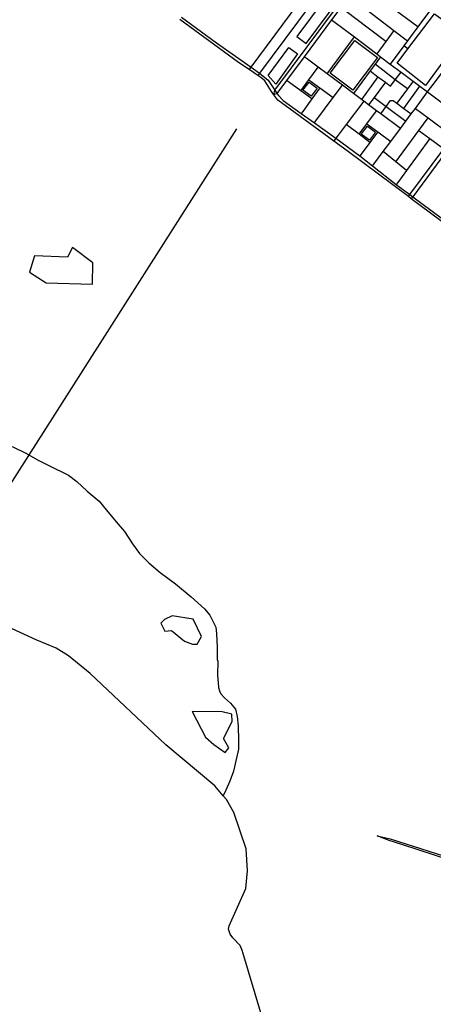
# Model space of a CAD drawing. Header units: millimetres. Extents: x 664923 to 767831, y 3118803 to 3207600.
# Tile 180 of 256: x 700774 to 701937, y 3175218 to 3177991. Entities that reach past the tile are written whole.
import ezdxf

# ---------------------------------------------------------------- set-up
doc = ezdxf.new("R2010")
doc.units = ezdxf.units.MM
for name, color, linetype in [('parks', 8, 'Continuous'), ('roads_2', 2, 'Continuous'), ('roads_3', 3, 'Continuous'), ('water', 7, 'Continuous')]:
    doc.layers.add(name, color=color, linetype=linetype)

msp = doc.modelspace()

# ---------------------------------------------------------------- linework, layer by layer
at = {"layer": 'parks'}
for points in [[(701552.96, 3177943.14), (701579.25, 3177923.79), (702079.26, 3178596.6), (702052.97, 3178615.93), (701552.96, 3177943.14)], [(701646.86, 3177839.83), (701716.51, 3177932.15), (701780.49, 3177884.38), (701710.85, 3177792.07), (701646.86, 3177839.83)], [(701473.15, 3177833.79), (701530.93, 3177912.92), (701555.05, 3177894.54), (701494.69, 3177808.78), (701473.15, 3177833.79)], [(701570.62, 3177792.43), (701587.79, 3177815.27), (701610.54, 3177798.34), (701593.37, 3177775.51), (701570.62, 3177792.43)], [(701734.62, 3177668.16), (701751.79, 3177691), (701774.54, 3177674.07), (701757.37, 3177651.24), (701734.62, 3177668.16)]]:
    msp.add_lwpolyline(points, close=True, dxfattribs=at)
at = {"layer": 'roads_2'}
for points in [[(701419.51, 3177850.23), (701424.72, 3177857.25), (701956.19, 3178574.95), (702010.31, 3178647.46), (702023.91, 3178665.69), (702029.01, 3178672.52), (702049.22, 3178699.57), (702454.24, 3179241.71), (702461.27, 3179250.75), (702563.91, 3179389.17), (702783.13, 3179794.7), (702789.07, 3179805.69), (702812.19, 3179848.47), (702835.29, 3179891.21)], [(702861.45, 3179879.97), (702834.98, 3179831.57), (702811.92, 3179789.42), (702805.9, 3179778.42), (702584.12, 3179373.02), (702483.27, 3179234.52), (702476.37, 3179225.51), (702309.3, 3178998.24), (702074.61, 3178682.46), (702054.03, 3178654.77), (702049.04, 3178648.04), (702035.81, 3178630.25), (701980.08, 3178555.25), (701448.56, 3177840.56), (701443.66, 3177833.98)], [(701867.06, 3177492.79), (701871.09, 3177498.24), (701966.49, 3177627.4), (701992.6, 3177662.74), (702026.39, 3177708.49), (702079.61, 3177780.54), (702105.62, 3177815.76), (702159.56, 3177888.79), (702182.39, 3177919.69), (702313.95, 3178097.82), (702338.27, 3178130.76), (702371.07, 3178175.17), (702381.98, 3178189.87), (702430.22, 3178254.85), (702458.16, 3178292.48), (702486.29, 3178330.4), (702491.75, 3178337.74)], [(702499.87, 3178331.75), (702494.47, 3178324.47), (702377.98, 3178167.15), (702346.58, 3178124.65), (702190.57, 3177913.49), (702113.92, 3177809.76), (702034.57, 3177702.37), (701879.26, 3177492.17), (701875.21, 3177486.71)], [(701983.98, 3177405.54), (701875.21, 3177486.71), (701867.06, 3177492.79), (701694.95, 3177621.23), (701657, 3177648.6), (701534.38, 3177738.51), (701499.92, 3177764.46), (701488.61, 3177779.54), (701481.71, 3177788.74), (701462.93, 3177818.48), (701452.53, 3177828.01), (701443.66, 3177833.98), (701419.51, 3177850.23), (701389.45, 3177870.47), (701224.46, 3177991.48)], [(701229.47, 3177998.26), (701327.14, 3177925.77), (701424.72, 3177857.25), (701448.56, 3177840.56), (701472.55, 3177820.21), (701491.6, 3177792.02), (701497.46, 3177783.35), (701501.63, 3177777.17), (701515.25, 3177763.15), (701566.01, 3177726.71), (701602.77, 3177700.32), (701663.19, 3177656.95), (701730.61, 3177607.07), (701765.8, 3177579.2), (701832.95, 3177526.56), (701871.09, 3177498.24), (701879.26, 3177492.17), (701987.88, 3177411.51)], [(701779.38, 3175692.21), (701815.35, 3175684.28), (701945.07, 3175643.08), (702045.45, 3175611.18), (702361.59, 3175506.4), (702405.6, 3175491.81), (702413.58, 3175489.16)], [(702411.14, 3175481.88), (702403.21, 3175484.55), (702359.22, 3175499.37), (702241.31, 3175539.1), (701942.89, 3175636.6), (701848.28, 3175667.52), (701813.05, 3175679.06), (701779.38, 3175692.21)]]:
    msp.add_lwpolyline(points, dxfattribs=at)
at = {"layer": 'roads_3'}
for points in [[(701488.61, 3177779.54), (701491.6, 3177792.02), (701719.99, 3178099.79), (701952.83, 3178413.58), (702087.65, 3178595.28), (702099.56, 3178611.33)], [(702108.13, 3178605.1), (702096.43, 3178589.36), (702080.68, 3178568.16), (702005.72, 3178467.29), (701961.24, 3178407.42), (701883.22, 3178302.44), (701728.14, 3178093.75), (701677.29, 3178025.33), (701651.26, 3177990.31), (701574.05, 3177886.41), (701524.57, 3177819.83), (701497.46, 3177783.35), (701488.61, 3177779.54)], [(702126.77, 3178285.95), (702048.18, 3178179.67), (701997.23, 3178110.77), (701973.15, 3178078.22), (701893.82, 3177970.93), (701864.29, 3177930.99), (701853.96, 3177917.01), (701816.12, 3177865.86)], [(701893.82, 3177970.93), (701765.82, 3178065.82), (701734.71, 3178088.87), (701728.14, 3178093.75), (701719.99, 3178099.79)], [(701803.87, 3177929.44), (701715.57, 3177996.34), (701683.48, 3178020.65), (701677.29, 3178025.33)], [(701738.23, 3178027.67), (701826.11, 3177960.28), (701864.29, 3177930.99)], [(701835.85, 3177868.36), (701865.9, 3177908.35), (701940.58, 3178007.74), (701977.96, 3177980.27), (702013.45, 3177954.18), (702002.31, 3177938.4), (702008.42, 3177932.15), (701914.7, 3177805.09), (701835.85, 3177868.36)], [(701651.26, 3177990.31), (701657.29, 3177985.76), (701715.1, 3177942.12), (701778.5, 3177894.25), (701789.03, 3177886.31), (701816.12, 3177865.86), (701846.36, 3177843.22), (701880.62, 3177817.58), (701899.5, 3177803.46), (701921.25, 3177787.18), (701993.23, 3177733.3), (702019.9, 3177713.35), (702026.39, 3177708.49), (702034.57, 3177702.37)], [(701765.8, 3177579.2), (701769.68, 3177584.35), (701796.23, 3177619.55), (701817.61, 3177648.22), (701844.43, 3177684.18), (701860.08, 3177705.17), (701875.31, 3177725.57), (701886.58, 3177740.69), (701921.25, 3177787.18), (701945.88, 3177820.33), (701999.43, 3177892.42), (702025.06, 3177926.93), (702078.27, 3177998.57)], [(701826.11, 3177960.28), (701803.87, 3177929.44), (701778.5, 3177894.25)], [(701638.25, 3177838.39), (701715.1, 3177942.12)], [(701865.9, 3177908.35), (701853.96, 3177917.01)], [(701844.43, 3177684.18), (701789.36, 3177725.37), (701777.69, 3177734.09), (701755.05, 3177751.03), (701741.75, 3177760.97), (701735.4, 3177765.72), (701712.68, 3177782.72), (701681.43, 3177806.09), (701638.25, 3177838.39), (701613.15, 3177857.17), (701579.58, 3177882.27), (701574.05, 3177886.41)], [(701789.03, 3177886.31), (701773.61, 3177865.39), (701759.55, 3177846.32), (701712.68, 3177782.72)], [(701864.87, 3177796.3), (701829.84, 3177821.58), (701773.61, 3177865.39)], [(701564.57, 3177790.83), (701586.92, 3177821.36), (701613.15, 3177857.17)], [(701759.55, 3177846.32), (701781.48, 3177829.97), (701802.39, 3177814.39), (701816.4, 3177803.95)], [(701816.4, 3177803.95), (701829.84, 3177821.58), (701846.36, 3177843.22)], [(701595.85, 3177768.17), (701564.57, 3177790.83), (701529.83, 3177816.01), (701524.57, 3177819.83)], [(701586.92, 3177821.36), (701618.01, 3177798.95), (701655.83, 3177771.68)], [(701781.48, 3177829.97), (701735.4, 3177765.72)], [(701802.39, 3177814.39), (701770.59, 3177771.83), (701755.05, 3177751.03)], [(701880.62, 3177817.58), (701864.87, 3177796.3), (701834.65, 3177755.45)], [(701618.01, 3177798.95), (701595.85, 3177768.17), (701570.1, 3177732.39), (701566.01, 3177726.71)], [(701602.77, 3177700.32), (701606.84, 3177705.79), (701655.83, 3177771.68), (701681.43, 3177806.09)], [(701854.41, 3177740.93), (701899.5, 3177803.46)], [(701741.75, 3177760.97), (701692.47, 3177695.72), (701667.12, 3177662.16), (701663.19, 3177656.95), (701657, 3177648.6)], [(701770.59, 3177771.83), (701804.56, 3177746.53), (701860.08, 3177705.17)], [(701789.36, 3177725.37), (701804.56, 3177746.53), (701816.69, 3177763.41), (701824.21, 3177763.13)], [(701824.21, 3177763.13), (701834.65, 3177755.45), (701854.41, 3177740.93), (701875.31, 3177725.57)], [(701728.67, 3177668.25), (701750.39, 3177697.41), (701777.69, 3177734.09)], [(701886.58, 3177740.69), (701922.26, 3177714.46), (701985.82, 3177667.73), (701992.6, 3177662.74)], [(701832.07, 3177590.38), (701896.39, 3177678.88), (701922.26, 3177714.46)], [(700613.35, 3174605.93), (700561.19, 3176174.23), (700600.47, 3176451.17), (701384.54, 3177683.16)], [(701758.91, 3177645.29), (701728.67, 3177668.25), (701692.47, 3177695.72)], [(701780.95, 3177675.05), (701758.91, 3177645.29), (701734.14, 3177611.85), (701730.61, 3177607.07)], [(701750.39, 3177697.41), (701780.95, 3177675.05), (701817.61, 3177648.22)], [(701896.39, 3177678.88), (701926.94, 3177656.44), (701959.52, 3177632.51), (701966.49, 3177627.4)], [(701926.94, 3177656.44), (701861.69, 3177566.28), (701837.06, 3177532.24), (701832.95, 3177526.56)], [(701861.69, 3177566.28), (701832.07, 3177590.38), (701796.23, 3177619.55)], [(700752.69, 3176788.46), (700793.01, 3176769.42), (700824.53, 3176751.11), (700876.87, 3176725.25), (700890.61, 3176718.28), (700911.12, 3176708.51), (700934.54, 3176690.06), (700963.46, 3176663.11), (700997.39, 3176634.88), (701018.35, 3176609.17), (701045.12, 3176576.71), (701069.04, 3176548.99), (701091.69, 3176514.73), (701111.13, 3176487.8), (701137.28, 3176460.81), (701168.79, 3176433.56), (701212.44, 3176401.9), (701256.51, 3176365.27), (701293.48, 3176331.27), (701308.78, 3176314.04), (701325.24, 3176279.67), (701327.6, 3176262.39), (701329.31, 3176223.31), (701329.27, 3176205.82), (701329.38, 3176189), (701331.36, 3176184.58), (701330.66, 3176144.95), (701331.89, 3176123.53), (701332.81, 3176110.51), (701335.92, 3176100.44), (701339.67, 3176092.44), (701350.21, 3176081.31), (701366.69, 3176065.81), (701380.94, 3176048.9), (701385.95, 3176028.58), (701388.47, 3176002.55), (701389.39, 3175959.52), (701389.45, 3175936.02), (701383.23, 3175906.92), (701374.82, 3175874.18), (701365.3, 3175846.4), (701354.19, 3175821.17), (701346.61, 3175805.04)], [(701518.68, 3174970.29), (701401.75, 3175363.7), (701400.41, 3175367.14), (701394.06, 3175383.4), (701373.77, 3175404.96), (701366.25, 3175415.26), (701360.91, 3175429.72), (701362.69, 3175439.2), (701410.33, 3175544.31), (701414.56, 3175593.47), (701410.76, 3175655.69), (701376.06, 3175757.65), (701355.5, 3175794.85), (701346.61, 3175805.04), (701322.33, 3175832.88), (701184.56, 3175948.25), (700972.4, 3176149.08), (700911.77, 3176199.15), (700876.79, 3176220.47), (700822.02, 3176243.46), (700679.32, 3176308.81)]]:
    msp.add_lwpolyline(points, dxfattribs=at)
at = {"layer": 'water'}
for points in [[(700848.5, 3177249.65), (700978.59, 3177245.64), (700979.97, 3177305.65), (700922.28, 3177348.99), (700908.08, 3177321.62), (700816.04, 3177325.77), (700801.84, 3177280.14), (700848.5, 3177249.65)], [(701171.24, 3176291.27), (701182.13, 3176268.51), (701200.96, 3176270.92), (701237.15, 3176240.25), (701260.35, 3176232.31), (701272.93, 3176232.52), (701285.15, 3176253.6), (701261.55, 3176302.74), (701202.65, 3176312.16), (701181.55, 3176301.88), (701171.24, 3176291.27)], [(701259.44, 3176042.41), (701296.35, 3175970.02), (701319.77, 3175949.56), (701351.62, 3175927.15), (701361.88, 3175939.85), (701346.73, 3175966.71), (701371.39, 3176014.61), (701371.03, 3176035.47), (701343.67, 3176041.25), (701259.44, 3176042.41)]]:
    msp.add_lwpolyline(points, close=True, dxfattribs=at)

doc.saveas('drawing.dxf')
